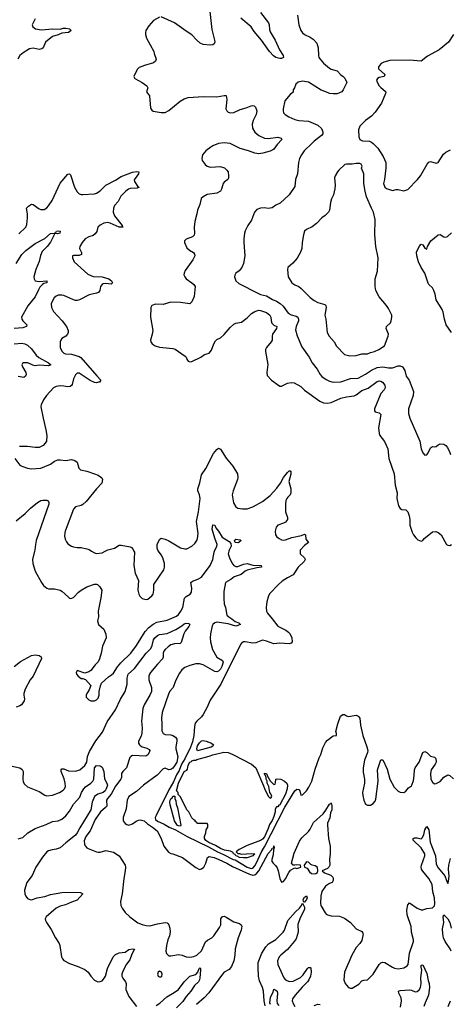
# Model space of a CAD drawing. Header units: inches. Extents: x 2001573 to 2220545, y 644482 to 846830.
# Tile 242 of 256: x 2120847 to 2125356, y 685254 to 695564. Entities that reach past the tile are written whole.
import ezdxf

# ---------------------------------------------------------------- set-up
doc = ezdxf.new("R2010")
doc.units = ezdxf.units.IN
doc.header["$MEASUREMENT"] = 0
doc.layers.add('C1628', color=7, linetype='Continuous')
doc.layers.add('C1629', color=7, linetype='Continuous')

msp = doc.modelspace()

# ---------------------------------------------------------------- linework, layer by layer
at = {"layer": 'C1628', "color": 5}
for points, elevation in [([(2121004, 690000), (2120982, 689910), (2120985, 689870), (2121010, 689790), (2121076, 689670), (2121098, 689638), (2121130, 689613), (2121150, 689605), (2121210, 689604), (2121270, 689590), (2121290, 689579), (2121357, 689517), (2121370, 689507), (2121384, 689504), (2121410, 689514), (2121463, 689570), (2121490, 689590), (2121550, 689624), (2121630, 689653), (2121650, 689655), (2121662, 689650), (2121685, 689625), (2121706, 689590), (2121698, 689510), (2121669, 689371), (2121673, 689310), (2121662, 689270), (2121673, 689230), (2121730, 689182), (2121750, 689130), (2121751, 689090), (2121716, 689004), (2121702, 688930), (2121684, 688870), (2121670, 688839), (2121636, 688810), (2121627, 688793), (2121591, 688749), (2121570, 688735), (2121530, 688722), (2121450, 688748), (2121438, 688730), (2121441, 688710), (2121458, 688690), (2121490, 688667), (2121510, 688666), (2121535, 688655), (2121591, 688591), (2121574, 688546), (2121551, 688510), (2121545, 688490), (2121545, 688470), (2121570, 688442), (2121592, 688432), (2121630, 688431), (2121650, 688441), (2121670, 688461), (2121681, 688490), (2121679, 688530), (2121693, 688590), (2121705, 688615), (2121776, 688684), (2121810, 688703), (2121830, 688721), (2121871, 688789), (2121905, 688830), (2122010, 688932), (2122071, 689010), (2122162, 689158), (2122200, 689200), (2122244, 689236), (2122284, 689256), (2122390, 689277), (2122490, 689318), (2122510, 689335), (2122535, 689370), (2122555, 689410), (2122572, 689508), (2122590, 689525), (2122632, 689548), (2122646, 689570), (2122651, 689610), (2122640, 689670), (2122656, 689684), (2122714, 689706), (2122752, 689728), (2122842, 689850), (2122870, 689910), (2122883, 689990), (2122888, 690000)], 260), ([(2121599, 690000), (2121630, 689980), (2121650, 689976), (2121710, 689982), (2121744, 690000)], 280), ([(2123038, 690000), (2123031, 689970), (2123043, 689930), (2123070, 689875), (2123090, 689848), (2123110, 689839), (2123130, 689838), (2123190, 689862), (2123229, 689869), (2123290, 689852), (2123375, 689850), (2123381, 689830), (2123330, 689823), (2123230, 689799), (2123210, 689790), (2123165, 689755), (2123093, 689730), (2123058, 689702), (2123004, 689670), (2122985, 689575), (2122984, 689504), (2122989, 689449), (2123004, 689410), (2123016, 689330), (2123038, 689310), (2123070, 689291), (2123102, 689262), (2123141, 689250), (2123160, 689230), (2123110, 689212), (2123030, 689238), (2122910, 689256), (2122890, 689250), (2122870, 689230), (2122864, 689216), (2122846, 689134), (2122841, 689090), (2122846, 689050), (2122867, 688970), (2122910, 688890), (2122970, 688855), (2122977, 688837), (2122965, 688790), (2122950, 688764), (2122930, 688743), (2122910, 688735), (2122890, 688740), (2122770, 688807), (2122730, 688818), (2122690, 688819), (2122630, 688803), (2122578, 688782), (2122545, 688755), (2122519, 688721), (2122479, 688641), (2122453, 688570), (2122422, 688538), (2122408, 688512), (2122339, 688310), (2122332, 688250), (2122337, 688190), (2122336, 688116), (2122349, 688090), (2122370, 688078), (2122430, 688075), (2122450, 688069), (2122480, 688050), (2122491, 688030), (2122493, 688010), (2122481, 687950), (2122483, 687930), (2122503, 687850), (2122491, 687790), (2122470, 687750), (2122450, 687726), (2122430, 687711), (2122410, 687710), (2122370, 687725), (2122350, 687721), (2122287, 687653), (2122145, 687550), (2122070, 687482), (2121990, 687429), (2121971, 687390), (2121961, 687299), (2121931, 687210), (2121930, 687174), (2121950, 687147), (2121970, 687135), (2121990, 687131), (2122030, 687142), (2122068, 687172), (2122090, 687182), (2122110, 687185), (2122150, 687175), (2122184, 687144), (2122239, 687110), (2122287, 687070), (2122330, 686990), (2122355, 686910), (2122406, 686846), (2122430, 686834), (2122450, 686831), (2122552, 686792), (2122690, 686685), (2122730, 686665), (2122750, 686671), (2122776, 686690), (2122797, 686730), (2122813, 686790), (2122830, 686800), (2122885, 686790), (2122934, 686770), (2123018, 686730), (2123076, 686696), (2123255, 686615), (2123290, 686606), (2123310, 686611), (2123332, 686628), (2123350, 686650), (2123450, 686833), (2123486, 686874), (2123490, 686888), (2123507, 686893), (2123510, 686913), (2123512, 686890), (2123504, 686876), (2123500, 686820), (2123487, 686770), (2123489, 686750), (2123502, 686730), (2123527, 686707), (2123542, 686682), (2123555, 686650), (2123570, 686571), (2123590, 686531), (2123610, 686539), (2123630, 686567), (2123665, 686635), (2123683, 686657), (2123720, 686680), (2123730, 686683), (2123750, 686676), (2123792, 686690), (2123789, 686710), (2123750, 686715), (2123730, 686709), (2123712, 686712), (2123694, 686730), (2123722, 686838), (2123777, 686963), (2123802, 686998), (2123870, 687063), (2123890, 687089), (2123923, 687157), (2124026, 687250), (2124054, 687286), (2124090, 687351), (2124105, 687355), (2124110, 687362), (2124115, 687335), (2124115, 687290), (2124102, 687258), (2124094, 687206), (2124072, 687150), (2124069, 687130), (2124082, 686990), (2124097, 686910), (2124098, 686830), (2124090, 686770), (2124095, 686710), (2124084, 686690), (2124070, 686677), (2124015, 686650), (2124039, 686630), (2124105, 686605), (2124125, 686585), (2124130, 686570), (2124131, 686550), (2124119, 686530), (2124090, 686518), (2124050, 686490), (2124010, 686436), (2124000, 686390), (2123998, 686310), (2124000, 686290), (2124010, 686271), (2124045, 686210), (2124058, 686198), (2124070, 686190), (2124110, 686180), (2124195, 686175), (2124250, 686155), (2124311, 686110), (2124370, 686045), (2124430, 686016), (2124440, 686000), (2124443, 685990), (2124430, 685922), (2124408, 685890), (2124370, 685849), (2124325, 685770), (2124248, 685590), (2124241, 685510), (2124257, 685470), (2124291, 685430), (2124310, 685422), (2124330, 685423), (2124397, 685463), (2124430, 685499), (2124450, 685507), (2124490, 685511), (2124550, 685571), (2124610, 685670), (2124630, 685689), (2124650, 685696), (2124670, 685692), (2124750, 685642), (2124772, 685632), (2124810, 685626), (2124833, 685627), (2124870, 685637), (2124905, 685655), (2124915, 685670), (2124929, 685790), (2124970, 685910), (2124970, 685930), (2124950, 686010), (2124948, 686070), (2124903, 686190), (2124901, 686239), (2124910, 686294), (2124930, 686315), (2125010, 686262), (2125050, 686242), (2125070, 686244), (2125110, 686256), (2125170, 686263), (2125190, 686286), (2125194, 686306), (2125192, 686370), (2125173, 686430), (2125165, 686510), (2125133, 686570), (2125068, 686648), (2125055, 686670), (2125051, 686690), (2125054, 686710), (2125090, 686809), (2125088, 686830), (2125051, 686891), (2124968, 686972), (2124967, 686990), (2124983, 686997), (2125010, 686997), (2125050, 686987), (2125063, 686997), (2125079, 687030), (2125090, 687080), (2125110, 687115), (2125130, 687080), (2125145, 686950), (2125201, 686810), (2125210, 686722), (2125230, 686684), (2125300, 686600), (2125315, 686550), (2125330, 686518), (2125338, 686542), (2125345, 686595), (2125338, 686670), (2125341, 686710), (2125358, 686782)], 260), ([(2122044, 690000), (2122049, 689990), (2122042, 689850), (2122058, 689770), (2122093, 689690), (2122085, 689590), (2122096, 689550), (2122106, 689526), (2122130, 689503), (2122170, 689491), (2122190, 689496), (2122232, 689530), (2122245, 689550), (2122252, 689590), (2122253, 689650), (2122356, 689804), (2122365, 689830), (2122362, 689870), (2122346, 689930), (2122330, 689961), (2122301, 690000)], 280), ([(2123784, 690000), (2123783, 689970), (2123830, 689930), (2123836, 689916), (2123837, 689910), (2123826, 689890), (2123765, 689830), (2123710, 689750), (2123650, 689719), (2123597, 689683), (2123554, 689646), (2123466, 689554), (2123452, 689530), (2123435, 689470), (2123429, 689410), (2123433, 689370), (2123441, 689350), (2123492, 689292), (2123550, 689212), (2123633, 689170), (2123662, 689150), (2123675, 689135), (2123698, 689090), (2123699, 689050), (2123690, 689037), (2123670, 689030), (2123570, 689034), (2123510, 689029), (2123430, 689058), (2123390, 689066), (2123320, 689040), (2123290, 689034), (2123210, 689049), (2123190, 689048), (2123170, 689037), (2123158, 689022), (2122953, 688607), (2122842, 688438), (2122810, 688365), (2122770, 688289), (2122750, 688264), (2122701, 688219), (2122684, 688196), (2122676, 688164), (2122671, 688069), (2122656, 688004), (2122635, 687945), (2122577, 687823), (2122542, 687770), (2122517, 687703), (2122490, 687657), (2122458, 687582), (2122410, 687500), (2122275, 687230), (2122267, 687210), (2122269, 687190), (2122290, 687172), (2122361, 687141), (2122411, 687110), (2122480, 687080), (2122602, 687010), (2122823, 686903), (2122918, 686850), (2122983, 686823), (2123084, 686770), (2123105, 686765), (2123230, 686690), (2123270, 686675), (2123290, 686679), (2123310, 686704), (2123330, 686742), (2123376, 686844), (2123410, 686902), (2123623, 687317), (2123727, 687490), (2123750, 687506), (2123770, 687502), (2123780, 687490), (2123790, 687444), (2123810, 687446), (2123850, 687488), (2123874, 687526), (2123906, 687590), (2123943, 687717), (2123984, 687836), (2124000, 687870), (2124020, 687940), (2124050, 687994), (2124070, 688019), (2124130, 688065), (2124166, 688070), (2124166, 688090), (2124158, 688110), (2124178, 688190), (2124208, 688270), (2124230, 688288), (2124250, 688287), (2124270, 688273), (2124290, 688268), (2124370, 688280), (2124392, 688272), (2124409, 688249), (2124417, 688177), (2124439, 688070), (2124482, 687950), (2124492, 687910), (2124490, 687890), (2124459, 687810), (2124444, 687730), (2124445, 687685), (2124457, 687610), (2124457, 687570), (2124437, 687470), (2124439, 687439), (2124451, 687390), (2124470, 687351), (2124490, 687339), (2124520, 687340), (2124550, 687355), (2124570, 687381), (2124578, 687402), (2124600, 687590), (2124595, 687710), (2124630, 687814), (2124650, 687814), (2124695, 687715), (2124724, 687610), (2124770, 687527), (2124810, 687487), (2124830, 687475), (2124870, 687471), (2124890, 687486), (2124919, 687521), (2124950, 687541), (2124955, 687550), (2124970, 687598), (2124979, 687650), (2124980, 687710), (2124990, 687730), (2125032, 687788), (2125070, 687890), (2125090, 687902), (2125110, 687890), (2125150, 687853), (2125190, 687842), (2125206, 687826), (2125207, 687790), (2125198, 687770), (2125156, 687710), (2125148, 687670), (2125153, 687610), (2125170, 687579), (2125190, 687563), (2125210, 687567), (2125250, 687587), (2125290, 687631), (2125330, 687655), (2125350, 687651), (2125390, 687616)], 280), ([(2120770, 687747), (2120850, 687730), (2120874, 687714), (2120882, 687690), (2120880, 687610), (2120884, 687584), (2120899, 687559), (2120930, 687531), (2121050, 687482), (2121110, 687443), (2121130, 687437), (2121190, 687445), (2121265, 687470), (2121304, 687496), (2121316, 687510), (2121327, 687533), (2121325, 687570), (2121314, 687614), (2121280, 687690), (2121281, 687710), (2121290, 687719), (2121310, 687719), (2121360, 687700), (2121430, 687694), (2121476, 687710), (2121530, 687754), (2121549, 687790), (2121558, 687850), (2121579, 687901), (2121646, 688014), (2121715, 688105), (2121763, 688210), (2121850, 688336), (2121902, 688450), (2121950, 688530), (2121974, 688606), (2121974, 688670), (2121984, 688710), (2122049, 688770), (2122173, 688930), (2122219, 688981), (2122233, 689010), (2122249, 689070), (2122263, 689090), (2122290, 689116), (2122310, 689127), (2122390, 689137), (2122483, 689177), (2122544, 689216), (2122570, 689238), (2122590, 689244), (2122620, 689240), (2122628, 689230), (2122620, 689210), (2122579, 689161), (2122566, 689134), (2122539, 689041), (2122529, 689031), (2122470, 689029), (2122430, 689017), (2122402, 688998), (2122371, 688970), (2122355, 688950), (2122348, 688932), (2122348, 688890), (2122342, 688870), (2122290, 688816), (2122216, 688730), (2122205, 688710), (2122200, 688690), (2122200, 688650), (2122227, 688570), (2122226, 688530), (2122210, 688490), (2122152, 688388), (2122137, 688350), (2122121, 688219), (2122130, 688150), (2122126, 688094), (2122119, 688061), (2122093, 688010), (2122092, 687990), (2122101, 687970), (2122110, 687963), (2122130, 687951), (2122177, 687937), (2122202, 687922), (2122210, 687910), (2122204, 687890), (2122190, 687866), (2122169, 687851), (2122030, 687859), (2122010, 687850), (2122002, 687838), (2121966, 687730), (2121927, 687690), (2121915, 687670), (2121914, 687630), (2121908, 687610), (2121850, 687539), (2121805, 687455), (2121765, 687410), (2121757, 687390), (2121759, 687330), (2121747, 687313), (2121695, 687270), (2121638, 687190), (2121584, 687070), (2121540, 687010), (2121524, 686964), (2121526, 686930), (2121533, 686913), (2121550, 686893), (2121564, 686884), (2121650, 686850), (2121670, 686846), (2121690, 686848), (2121750, 686865), (2121830, 686848), (2121890, 686810), (2121950, 686710), (2121955, 686690), (2121953, 686650), (2121937, 686570), (2121919, 686410), (2121902, 686330), (2121906, 686290), (2121919, 686259), (2121950, 686214), (2121999, 686170), (2122086, 686106), (2122130, 686088), (2122170, 686078), (2122210, 686076), (2122290, 686097), (2122370, 686110), (2122390, 686107), (2122399, 686099), (2122410, 686085), (2122421, 686050), (2122422, 686010), (2122416, 685970), (2122400, 685930), (2122386, 685870), (2122379, 685810), (2122385, 685785), (2122410, 685762), (2122430, 685762), (2122510, 685775), (2122550, 685768), (2122590, 685750), (2122628, 685748), (2122670, 685755), (2122701, 685770), (2122750, 685813), (2122792, 685908), (2122814, 685926), (2122858, 685950), (2122880, 685970), (2122941, 686059), (2122953, 686087), (2122954, 686150), (2122970, 686172), (2122990, 686175), (2123010, 686167), (2123090, 686119), (2123150, 686100), (2123167, 686087), (2123173, 686073), (2123167, 686030), (2123136, 685950), (2123105, 685835), (2123100, 685770), (2123090, 685710), (2123065, 685650), (2123041, 685619), (2122990, 685590), (2122970, 685571), (2122827, 685373), (2122778, 685322), (2122700, 685250)], 240), ([(2120789, 688790), (2120855, 688845), (2120970, 688905), (2121010, 688912), (2121050, 688908), (2121072, 688892), (2121074, 688874), (2120988, 688690), (2120956, 688650), (2120906, 688554), (2120892, 688510), (2120890, 688490), (2120897, 688450), (2120894, 688430), (2120867, 688390), (2120850, 688380), (2120810, 688367)], 240), ([(2120830, 686986), (2120879, 687001), (2120931, 687049), (2121010, 687095), (2121125, 687135), (2121190, 687168), (2121250, 687176), (2121290, 687194), (2121330, 687229), (2121370, 687276), (2121410, 687350), (2121476, 687424), (2121494, 687470), (2121519, 687510), (2121538, 687530), (2121591, 687569), (2121613, 687590), (2121623, 687610), (2121630, 687731), (2121650, 687754), (2121690, 687751), (2121710, 687737), (2121730, 687691), (2121735, 687615), (2121760, 687570), (2121765, 687550), (2121753, 687510), (2121743, 687490), (2121720, 687470), (2121666, 687454), (2121632, 687430), (2121606, 687370), (2121592, 687290), (2121477, 687103), (2121450, 687050), (2121430, 687024), (2121330, 686945), (2121270, 686891), (2121230, 686877), (2121187, 686873), (2121150, 686861), (2121133, 686850), (2121085, 686795), (2121017, 686690), (2120977, 686603), (2120921, 686530), (2120897, 686450), (2120900, 686410), (2120910, 686386), (2120930, 686361), (2120954, 686350), (2120970, 686349), (2121031, 686369), (2121110, 686383), (2121170, 686403), (2121290, 686425), (2121410, 686429), (2121485, 686425), (2121507, 686410), (2121450, 686345), (2121390, 686324), (2121326, 686294), (2121270, 686281), (2121230, 686261), (2121125, 686170), (2121115, 686150), (2121118, 686130), (2121129, 686110), (2121178, 686038), (2121221, 685950), (2121259, 685890), (2121268, 685868), (2121285, 685750), (2121294, 685730), (2121310, 685714), (2121370, 685680), (2121450, 685652), (2121530, 685617), (2121564, 685590), (2121591, 685550), (2121630, 685507), (2121667, 685490), (2121690, 685491), (2121710, 685501), (2121736, 685530), (2121745, 685550), (2121768, 685630), (2121826, 685750), (2121837, 685763), (2121850, 685775), (2121888, 685792), (2121950, 685800), (2121990, 685828), (2122030, 685835), (2122050, 685831), (2122021, 685779), (2121999, 685721), (2121966, 685674), (2121930, 685608), (2121916, 685570), (2121917, 685550), (2121927, 685527), (2121956, 685490), (2121962, 685470), (2121960, 685410), (2121990, 685335), (2122072, 685230)], 220), ([(2123416, 685236), (2123407, 685290), (2123400, 685390), (2123390, 685428), (2123359, 685499), (2123347, 685547), (2123343, 685643), (2123346, 685690), (2123384, 685790), (2123425, 685855), (2123454, 685886), (2123530, 685934), (2123607, 686010), (2123620, 686030), (2123656, 686130), (2123737, 686223), (2123778, 686262), (2123799, 686290), (2123810, 686314), (2123830, 686271), (2123829, 686250), (2123780, 686150), (2123761, 686090), (2123762, 686010), (2123742, 685938), (2123722, 685910), (2123651, 685829), (2123581, 685770), (2123565, 685750), (2123548, 685710), (2123551, 685670), (2123613, 685530), (2123630, 685509), (2123670, 685493), (2123710, 685496), (2123786, 685534), (2123816, 685564), (2123861, 685630), (2123870, 685638), (2123890, 685638), (2123895, 685635), (2123898, 685590), (2123891, 685550), (2123876, 685510), (2123862, 685490), (2123806, 685434), (2123733, 685350), (2123705, 685310), (2123701, 685290), (2123710, 685262), (2123730, 685230)], 240), ([(2125365, 685810), (2125354, 685834), (2125302, 685910), (2125286, 685950), (2125278, 685990), (2125276, 686044), (2125288, 686110), (2125281, 686170), (2125290, 686190), (2125330, 686150), (2125352, 686110), (2125364, 686050)], 240), ([(2124836, 685224), (2124847, 685290), (2124843, 685323), (2124817, 685370), (2124813, 685390), (2124830, 685399), (2124930, 685405), (2124950, 685403), (2124990, 685384), (2125010, 685387), (2125030, 685404), (2125043, 685430), (2125051, 685470), (2125049, 685530), (2125058, 685610), (2125050, 685642), (2125050, 685662), (2125070, 685667), (2125110, 685578), (2125124, 685504), (2125135, 685470), (2125139, 685430), (2125128, 685350), (2125092, 685270), (2125079, 685230)], 240), ([(2122278, 685242), (2122316, 685264), (2122387, 685333), (2122464, 685376), (2122510, 685410), (2122570, 685490), (2122630, 685550), (2122693, 685567), (2122714, 685590), (2122727, 685630), (2122734, 685634), (2122739, 685630), (2122739, 685610), (2122733, 685530), (2122730, 685510), (2122720, 685490), (2122676, 685450), (2122640, 685390), (2122590, 685334), (2122556, 685284), (2122490, 685218)], 220), ([(2123473, 685250), (2123468, 685270), (2123472, 685330), (2123500, 685380), (2123510, 685411), (2123530, 685403), (2123543, 685390), (2123546, 685366), (2123539, 685290), (2123543, 685263), (2123560, 685240)], 220), ([(2123930, 685241), (2123970, 685254), (2123993, 685253)], 240), ([(2125334, 685230), (2125357, 685290)], 240)]:
    msp.add_lwpolyline(points, dxfattribs=dict(at, elevation=elevation))
for points, elevation in [([(2122710, 687909), (2122701, 687930), (2122710, 687961), (2122730, 687992), (2122750, 688012), (2122770, 688015), (2122799, 688010), (2122855, 687990), (2122878, 687970), (2122870, 687956), (2122853, 687947)], 280), ([(2123470, 687414), (2123482, 687418), (2123486, 687430), (2123476, 687456), (2123466, 687470), (2123456, 687536), (2123438, 687570), (2123438, 687590), (2123428, 687610), (2123428, 687630), (2123418, 687658), (2123410, 687666), (2123410, 687674), (2123431, 687670), (2123442, 687642), (2123470, 687594), (2123510, 687554), (2123522, 687558), (2123527, 687573), (2123528, 687610), (2123544, 687616), (2123583, 687610), (2123621, 687590), (2123646, 687570), (2123652, 687550), (2123648, 687510), (2123630, 687453), (2123570, 687343), (2123561, 687339), (2123550, 687322), (2123538, 687322), (2123522, 687298), (2123521, 687270), (2123510, 687222), (2123490, 687179), (2123463, 687137), (2123450, 687095), (2123410, 687009), (2123390, 686984), (2123370, 686970), (2123230, 686915), (2123144, 686876), (2123114, 686850), (2123130, 686834), (2123150, 686834), (2123170, 686825), (2123274, 686834), (2123310, 686831), (2123298, 686822), (2123290, 686807), (2123230, 686789), (2123190, 686786), (2123148, 686790), (2123126, 686806), (2123109, 686810), (2123102, 686822), (2123086, 686830), (2123082, 686842), (2123056, 686856), (2122991, 686869), (2122950, 686886), (2122898, 686918), (2122828, 686948), (2122796, 686970), (2122781, 686990), (2122782, 687010), (2122798, 687050), (2122800, 687080), (2122818, 687110), (2122818, 687138), (2122810, 687146), (2122707, 687147), (2122702, 687162), (2122690, 687166), (2122682, 687182), (2122670, 687186), (2122650, 687206), (2122618, 687270), (2122598, 687290), (2122530, 687426), (2122506, 687450), (2122506, 687470), (2122489, 687489), (2122510, 687570), (2122568, 687690), (2122596, 687704), (2122604, 687716), (2122610, 687758), (2122630, 687788), (2122645, 687795), (2122650, 687805), (2122670, 687812), (2122690, 687812), (2122701, 687819), (2122830, 687851), (2122870, 687866), (2122986, 687894), (2123030, 687890), (2123080, 687870), (2123273, 687770), (2123319, 687730), (2123402, 687542), (2123410, 687514), (2123450, 687434)], 280), ([(2122530, 687118), (2122510, 687121), (2122497, 687130), (2122470, 687175), (2122422, 687342), (2122420, 687370), (2122424, 687390), (2122430, 687406), (2122445, 687415), (2122452, 687432), (2122472, 687432), (2122472, 687410), (2122484, 687384), (2122485, 687350), (2122498, 687310), (2122536, 687130)], 280), ([(2123850, 686744), (2123825, 686710), (2123831, 686690), (2123859, 686679), (2123882, 686642), (2123903, 686623), (2123930, 686619), (2123950, 686624), (2123965, 686635), (2123969, 686650), (2123965, 686685), (2123943, 686703), (2123911, 686710), (2123897, 686717), (2123870, 686743)], 260), ([(2123824, 686324), (2123818, 686330), (2123817, 686350), (2123830, 686376), (2123850, 686390), (2123857, 686370), (2123852, 686352), (2123830, 686325)], 240), ([(2122310, 685599), (2122298, 685590), (2122291, 685570), (2122298, 685550), (2122310, 685541), (2122330, 685541), (2122337, 685550), (2122339, 685570), (2122333, 685590)], 240)]:
    msp.add_lwpolyline(points, close=True, dxfattribs=dict(at, elevation=elevation))
at = {"layer": 'C1629', "color": 5}
for points, elevation in [([(2121008, 695572), (2120979, 695510), (2120984, 695490), (2121011, 695470), (2121077, 695457), (2121190, 695468), (2121270, 695464), (2121304, 695476), (2121330, 695477), (2121368, 695470), (2121386, 695450), (2121358, 695430), (2121290, 695424), (2121250, 695406), (2121190, 695390), (2121119, 695330), (2121093, 695270), (2121080, 695260), (2121050, 695252), (2120990, 695265), (2120950, 695259), (2120882, 695218), (2120850, 695190), (2120828, 695150)], 280), ([(2122310, 695592), (2122250, 695555), (2122199, 695501), (2122168, 695450), (2122163, 695430), (2122164, 695410), (2122176, 695370), (2122253, 695230), (2122254, 695210), (2122275, 695150), (2122271, 695130), (2122247, 695113), (2122154, 695086), (2122098, 695062), (2122077, 695043), (2122042, 694970), (2122052, 694950), (2122130, 694906), (2122180, 694870), (2122188, 694850), (2122176, 694810), (2122206, 694766), (2122218, 694638), (2122230, 694616), (2122246, 694606), (2122330, 694592), (2122370, 694592), (2122410, 694612), (2122528, 694712), (2122570, 694735), (2122610, 694749), (2122770, 694759), (2122910, 694757), (2122990, 694772), (2123010, 694770), (2123018, 694730), (2123007, 694630), (2123015, 694610), (2123030, 694597), (2123050, 694590), (2123090, 694594), (2123156, 694624), (2123218, 694642), (2123270, 694664), (2123290, 694667), (2123302, 694662), (2123318, 694650), (2123332, 694610), (2123324, 694570), (2123291, 694509), (2123280, 694470), (2123284, 694430), (2123308, 694388), (2123350, 694353), (2123410, 694323), (2123450, 694320), (2123550, 694334), (2123585, 694325), (2123594, 694310), (2123543, 694257), (2123510, 694210), (2123499, 694201), (2123470, 694187), (2123395, 694165), (2123350, 694161), (2123310, 694165), (2123244, 694190), (2123155, 694215), (2123050, 694269), (2122990, 694274), (2122930, 694267), (2122870, 694243), (2122849, 694231), (2122798, 694190), (2122763, 694150), (2122754, 694110), (2122758, 694090), (2122790, 694048), (2122810, 694032), (2122830, 694024), (2122850, 694021), (2122946, 694026), (2122993, 694013), (2123018, 693990), (2123029, 693970), (2123035, 693930), (2123034, 693906), (2123028, 693890), (2122990, 693864), (2122978, 693850), (2122961, 693790), (2122950, 693767), (2122911, 693749), (2122810, 693735), (2122768, 693710), (2122749, 693691), (2122735, 693630), (2122709, 693570), (2122703, 693530), (2122680, 693450), (2122673, 693390), (2122676, 693330), (2122673, 693307), (2122658, 693290), (2122590, 693265), (2122573, 693250), (2122573, 693230), (2122596, 693176), (2122626, 693150), (2122666, 693126), (2122679, 693110), (2122682, 693090), (2122660, 693050), (2122581, 692939), (2122569, 692911), (2122567, 692893), (2122575, 692870), (2122590, 692852), (2122650, 692810), (2122672, 692790), (2122685, 692770), (2122673, 692667), (2122650, 692610), (2122630, 692589), (2122530, 692604), (2122430, 692607), (2122350, 692583), (2122270, 692587), (2122230, 692573), (2122221, 692550), (2122216, 692450), (2122242, 692310), (2122236, 692270), (2122218, 692210), (2122222, 692190), (2122234, 692170), (2122266, 692150), (2122310, 692136), (2122450, 692121), (2122474, 692114), (2122581, 692041), (2122591, 692031), (2122597, 692010), (2122611, 691990), (2122630, 691982), (2122650, 691984), (2122745, 692030), (2122783, 692057), (2122830, 692071), (2122857, 692103), (2122879, 692170), (2122897, 692203), (2122910, 692214), (2122950, 692234), (2122990, 692267), (2123050, 692340), (2123090, 692376), (2123110, 692387), (2123170, 692396), (2123230, 692444), (2123273, 692487), (2123310, 692509), (2123350, 692521), (2123370, 692519), (2123430, 692498), (2123468, 692470), (2123476, 692450), (2123480, 692410), (2123487, 692387), (2123510, 692364), (2123540, 692350), (2123535, 692330), (2123496, 692270), (2123490, 692250), (2123492, 692210), (2123482, 692190), (2123430, 692130), (2123421, 692110), (2123420, 692090), (2123445, 691955), (2123434, 691870), (2123439, 691839), (2123483, 691790), (2123570, 691726), (2123590, 691727), (2123650, 691759), (2123690, 691766), (2123722, 691762), (2123790, 691723), (2123830, 691686), (2123989, 691569), (2124030, 691552), (2124070, 691549), (2124110, 691557), (2124210, 691600), (2124270, 691616), (2124350, 691627), (2124370, 691637), (2124430, 691680), (2124495, 691705), (2124590, 691777), (2124610, 691782), (2124630, 691780), (2124645, 691770), (2124670, 691736), (2124674, 691710), (2124664, 691690), (2124630, 691650), (2124562, 691490), (2124562, 691470), (2124570, 691459), (2124610, 691448), (2124630, 691430), (2124604, 691290), (2124610, 691230), (2124619, 691210), (2124666, 691146), (2124702, 691070), (2124713, 690970), (2124767, 690810), (2124779, 690690), (2124799, 690610), (2124798, 690550), (2124815, 690475), (2124830, 690446), (2124850, 690436), (2124890, 690431), (2124910, 690411), (2124927, 690370), (2124933, 690330), (2124934, 690270), (2124957, 690197), (2124971, 690170), (2124997, 690137), (2125018, 690118), (2125050, 690105), (2125070, 690111), (2125084, 690130), (2125130, 690171), (2125170, 690201), (2125206, 690206), (2125230, 690196), (2125261, 690170), (2125316, 690070), (2125330, 690061), (2125350, 690059), (2125370, 690068)], 320), ([(2122838, 695650), (2122860, 695460), (2122888, 695350), (2122890, 695330), (2122883, 695310), (2122870, 695302), (2122841, 695299), (2122770, 695306), (2122738, 695318), (2122701, 695350), (2122650, 695407), (2122590, 695444), (2122470, 695530), (2122330, 695594)], 320), ([(2123756, 695610), (2123769, 695510), (2123792, 695452), (2123810, 695427), (2123830, 695411), (2123890, 695382), (2123920, 695360), (2123958, 695318), (2123972, 695270), (2123976, 695190), (2123981, 695170), (2123994, 695150), (2124030, 695110), (2124090, 695058), (2124110, 695045), (2124170, 695028), (2124210, 694988), (2124236, 694970), (2124253, 694953), (2124273, 694907), (2124236, 694830), (2124222, 694810), (2124170, 694788), (2124130, 694788), (2124090, 694793), (2124054, 694810), (2124005, 694825), (2123870, 694911), (2123810, 694920), (2123765, 694910), (2123738, 694890), (2123725, 694850), (2123712, 694830), (2123710, 694806), (2123694, 694790), (2123678, 694782), (2123625, 694715), (2123605, 694630), (2123605, 694610), (2123611, 694590), (2123627, 694570), (2123667, 694547), (2123730, 694520), (2123770, 694509), (2123870, 694500), (2123970, 694460), (2124006, 694426), (2124021, 694390), (2124020, 694370), (2124009, 694350), (2123930, 694293), (2123890, 694250), (2123845, 694210), (2123825, 694190), (2123799, 694150), (2123779, 694110), (2123766, 694070), (2123756, 693950), (2123736, 693890), (2123730, 693818), (2123670, 693729), (2123576, 693644), (2123530, 693622), (2123490, 693595), (2123450, 693587), (2123410, 693593), (2123370, 693591), (2123330, 693576), (2123307, 693550), (2123274, 693466), (2123235, 693410), (2123207, 693353), (2123202, 693330), (2123193, 693270), (2123193, 693230), (2123205, 693090), (2123190, 693010), (2123172, 692968), (2123144, 692936), (2123110, 692909), (2123100, 692890), (2123098, 692870), (2123111, 692831), (2123143, 692803), (2123340, 692700), (2123370, 692687), (2123430, 692672), (2123495, 692635), (2123538, 692618), (2123574, 692594), (2123606, 692566), (2123657, 692490), (2123690, 692474), (2123741, 692461), (2123760, 692450), (2123768, 692430), (2123766, 692410), (2123741, 692350), (2123737, 692317), (2123754, 692254), (2123800, 692140), (2123879, 692030), (2123911, 691971), (2123964, 691904), (2123993, 691850), (2124010, 691828), (2124055, 691795), (2124090, 691780), (2124130, 691770), (2124210, 691773), (2124310, 691806), (2124390, 691809), (2124470, 691853), (2124530, 691895), (2124590, 691922), (2124650, 691929), (2124710, 691920), (2124750, 691920), (2124810, 691939), (2124830, 691940), (2124855, 691930), (2124882, 691890), (2124895, 691830), (2124924, 691790), (2124972, 691672), (2124969, 691630), (2124917, 691490), (2124919, 691439), (2124933, 691390), (2125036, 691150), (2125050, 691070), (2125068, 691028), (2125090, 691005), (2125110, 691008), (2125126, 691030), (2125150, 691081), (2125170, 691094), (2125190, 691091), (2125210, 691095), (2125230, 691114), (2125250, 691122), (2125290, 691121), (2125310, 691106), (2125326, 691086), (2125352, 691032), (2125359, 691010)], 340), ([(2123370, 695640), (2123454, 695530), (2123461, 695510), (2123463, 695463), (2123470, 695436), (2123522, 695350), (2123568, 695250), (2123607, 695190), (2123608, 695170), (2123590, 695159), (2123570, 695158), (2123530, 695169), (2123506, 695186), (2123463, 695230), (2123379, 695350), (2123302, 695442), (2123270, 695490), (2123162, 695582)], 320), ([(2125389, 695410), (2125339, 695330), (2125240, 695250), (2125116, 695184), (2125050, 695129), (2124930, 695140), (2124724, 695136), (2124659, 695121), (2124634, 695106), (2124615, 695085), (2124605, 695070), (2124604, 695050), (2124670, 694990), (2124663, 694970), (2124610, 694960), (2124593, 694950), (2124584, 694930), (2124589, 694909), (2124613, 694873), (2124630, 694853), (2124676, 694816), (2124681, 694810), (2124678, 694790), (2124636, 694690), (2124570, 694596), (2124530, 694555), (2124468, 694510), (2124408, 694450), (2124395, 694410), (2124399, 694339), (2124410, 694311), (2124437, 694297), (2124510, 694291), (2124530, 694283), (2124550, 694268), (2124599, 694219), (2124655, 694130), (2124680, 694070), (2124683, 694050), (2124683, 694010), (2124668, 693892), (2124656, 693850), (2124671, 693810), (2124690, 693795), (2124750, 693775), (2124790, 693787), (2124810, 693787), (2124870, 693771), (2124910, 693786), (2125013, 693890), (2125045, 693930), (2125113, 694050), (2125130, 694071), (2125150, 694079), (2125210, 694061), (2125230, 694070), (2125284, 694156), (2125310, 694177), (2125359, 694201)], 360), ([(2120839, 693321), (2120910, 693390), (2120921, 693419), (2120929, 693489), (2120929, 693530), (2120918, 693590), (2120938, 693610), (2120970, 693631), (2120990, 693628), (2121050, 693583), (2121070, 693576), (2121102, 693578), (2121130, 693594), (2121150, 693616), (2121186, 693670), (2121270, 693854), (2121350, 693947), (2121370, 693951), (2121378, 693938), (2121420, 693810), (2121450, 693763), (2121470, 693741), (2121490, 693733), (2121510, 693733), (2121630, 693742), (2121650, 693747), (2121690, 693773), (2121750, 693832), (2121850, 693883), (2121910, 693921), (2122030, 693966), (2122073, 693973), (2122096, 693970), (2122092, 693950), (2122047, 693887), (2122048, 693870), (2122082, 693822), (2122096, 693810), (2122094, 693806), (2122079, 693801), (2122005, 693795), (2121988, 693790), (2121960, 693770), (2121905, 693715), (2121878, 693662), (2121841, 693619), (2121829, 693591), (2121827, 693550), (2121840, 693510), (2121921, 693410), (2121922, 693402), (2121931, 693390), (2121890, 693390), (2121795, 693435), (2121770, 693441), (2121730, 693434), (2121690, 693412), (2121667, 693390), (2121654, 693346), (2121639, 693321), (2121615, 693305), (2121570, 693290), (2121534, 693270), (2121500, 693230), (2121477, 693190), (2121475, 693170), (2121493, 693127), (2121495, 693105), (2121470, 693094), (2121410, 693095), (2121399, 693090), (2121399, 693070), (2121419, 693030), (2121560, 692900), (2121615, 692875), (2121710, 692871), (2121780, 692850), (2121810, 692830), (2121818, 692810), (2121816, 692804), (2121806, 692794), (2121750, 692801), (2121723, 692797), (2121710, 692790), (2121695, 692770), (2121686, 692730), (2121671, 692709), (2121650, 692700), (2121576, 692684), (2121474, 692630), (2121450, 692623), (2121430, 692623), (2121410, 692630), (2121310, 692675), (2121290, 692680), (2121250, 692678), (2121230, 692670), (2121208, 692650), (2121193, 692627), (2121178, 692590), (2121180, 692550), (2121200, 692510), (2121293, 692410), (2121338, 692350), (2121355, 692310), (2121355, 692290), (2121347, 692270), (2121329, 692251), (2121290, 692225), (2121279, 692210), (2121272, 692190), (2121272, 692130), (2121290, 692093), (2121310, 692074), (2121327, 692067), (2121390, 692061), (2121470, 692038), (2121488, 692028), (2121654, 691834), (2121697, 691790), (2121682, 691770), (2121673, 691767), (2121650, 691762), (2121630, 691764), (2121586, 691786), (2121470, 691864), (2121450, 691864), (2121430, 691845), (2121410, 691803), (2121395, 691745), (2121388, 691732), (2121376, 691724), (2121350, 691719), (2121310, 691727), (2121270, 691729), (2121230, 691722), (2121200, 691710), (2121128, 691630), (2121097, 691583), (2121073, 691530), (2121070, 691510), (2121092, 691390), (2121121, 691270), (2121130, 691210), (2121128, 691152), (2121115, 691130), (2121093, 691107), (2121050, 691086), (2121010, 691083), (2120930, 691094), (2120844, 691096)], 280), ([(2120809, 693010), (2120870, 693106), (2120910, 693146), (2121010, 693220), (2121110, 693273), (2121170, 693327), (2121210, 693330), (2121224, 693336), (2121234, 693350), (2121250, 693355), (2121270, 693350), (2121267, 693330), (2121243, 693323), (2121210, 693326), (2121208, 693310), (2121170, 693234), (2121135, 693190), (2121083, 693137), (2121065, 693095), (2121050, 693033), (2121016, 692950), (2120997, 692870), (2120998, 692850), (2121010, 692831), (2121030, 692826), (2121050, 692824), (2121130, 692830), (2121133, 692810), (2121099, 692801), (2121087, 692793), (2121058, 692762), (2121043, 692737), (2121010, 692661), (2120933, 692567), (2120867, 692450), (2120868, 692430), (2120880, 692410), (2120922, 692370), (2120919, 692350), (2120881, 692339), (2120790, 692332)], 260), ([(2125369, 692290), (2125314, 692370), (2125295, 692430), (2125281, 692501), (2125270, 692529), (2125209, 692630), (2125198, 692690), (2125184, 692730), (2125170, 692758), (2125133, 692793), (2125125, 692805), (2125088, 692910), (2125051, 692970), (2125025, 693030), (2125005, 693090), (2125004, 693130), (2125030, 693191), (2125050, 693212), (2125070, 693205), (2125090, 693172), (2125110, 693162), (2125119, 693190), (2125153, 693250), (2125230, 693311), (2125250, 693316), (2125290, 693291), (2125310, 693287), (2125327, 693293), (2125370, 693331)], 340), ([(2120790, 692169), (2120870, 692177), (2120902, 692170), (2120930, 692157), (2120970, 692117), (2121019, 692050), (2121048, 692028), (2121150, 691970), (2121173, 691950), (2121150, 691940), (2121050, 691945), (2121010, 691941), (2120986, 691946), (2120931, 691971), (2120888, 691972), (2120877, 691963), (2120869, 691950), (2120875, 691930), (2120910, 691870), (2120915, 691850), (2120908, 691830), (2120890, 691819), (2120830, 691829)], 260), ([(2122301, 690000), (2122293, 690010), (2122286, 690030), (2122288, 690070), (2122310, 690120), (2122330, 690135), (2122370, 690125), (2122410, 690107), (2122530, 690034), (2122578, 690022), (2122596, 690024), (2122650, 690051), (2122681, 690079), (2122703, 690110), (2122710, 690130), (2122715, 690185), (2122699, 690310), (2122719, 690410), (2122736, 690550), (2122730, 690590), (2122714, 690630), (2122713, 690650), (2122734, 690714), (2122750, 690799), (2122797, 690863), (2122878, 691022), (2122910, 691064), (2122930, 691079), (2122950, 691068), (2123010, 690973), (2123079, 690890), (2123127, 690807), (2123132, 690772), (2123128, 690750), (2123083, 690630), (2123073, 690590), (2123086, 690506), (2123110, 690464), (2123130, 690448), (2123181, 690441), (2123230, 690442), (2123290, 690462), (2123390, 690518), (2123470, 690582), (2123540, 690660), (2123577, 690710), (2123608, 690770), (2123650, 690823), (2123670, 690841), (2123679, 690839), (2123686, 690830), (2123685, 690805), (2123667, 690730), (2123687, 690653), (2123686, 690610), (2123679, 690590), (2123654, 690566), (2123643, 690550), (2123635, 690530), (2123629, 690490), (2123630, 690410), (2123653, 690350), (2123650, 690330), (2123630, 690304), (2123610, 690291), (2123550, 690270), (2123534, 690250), (2123524, 690210), (2123527, 690170), (2123541, 690150), (2123565, 690130), (2123590, 690117), (2123610, 690114), (2123630, 690116), (2123697, 690143), (2123797, 690163), (2123830, 690177), (2123839, 690170), (2123843, 690123), (2123871, 690090), (2123830, 690058), (2123784, 690010), (2123784, 690000)], 280), ([(2120797, 690970), (2120850, 690901), (2120868, 690888), (2120930, 690868), (2120970, 690862), (2121070, 690868), (2121170, 690910), (2121210, 690940), (2121246, 690954), (2121270, 690956), (2121330, 690950), (2121390, 690959), (2121426, 690950), (2121450, 690930), (2121468, 690868), (2121485, 690850), (2121550, 690837), (2121630, 690810), (2121670, 690793), (2121708, 690768), (2121715, 690750), (2121708, 690710), (2121650, 690651), (2121542, 690518), (2121510, 690488), (2121490, 690478), (2121430, 690462), (2121410, 690440), (2121323, 690210), (2121319, 690190), (2121316, 690156), (2121323, 690123), (2121336, 690096), (2121350, 690077), (2121390, 690051), (2121410, 690045), (2121450, 690036), (2121490, 690038), (2121550, 690025), (2121575, 690015), (2121599, 690000)], 280), ([(2120810, 690318), (2120906, 690394), (2120960, 690450), (2121035, 690510), (2121070, 690529), (2121090, 690532), (2121130, 690534), (2121146, 690526), (2121153, 690510), (2121152, 690490), (2121021, 690110), (2121012, 690070), (2121007, 690013), (2121004, 690000)], 260), ([(2122888, 690000), (2122913, 690050), (2122914, 690070), (2122890, 690135), (2122863, 690230), (2122870, 690274), (2122890, 690271), (2122902, 690242), (2122930, 690210), (2122967, 690147), (2123040, 690100), (2123058, 690078), (2123061, 690050), (2123040, 690010), (2123038, 690000)], 260), ([(2121744, 690000), (2121770, 690013), (2121841, 690030), (2121890, 690062), (2121910, 690062), (2122004, 690044), (2122017, 690037), (2122037, 690017), (2122044, 690000)], 280)]:
    msp.add_lwpolyline(points, dxfattribs=dict(at, elevation=elevation))
for points, elevation in [([(2124410, 694059), (2124370, 694059), (2124328, 694052), (2124270, 694052), (2124253, 694047), (2124190, 693989), (2124175, 693970), (2124150, 693930), (2124145, 693910), (2124152, 693830), (2124146, 693794), (2124132, 693730), (2124114, 693690), (2124103, 693650), (2124090, 693570), (2124080, 693550), (2124046, 693514), (2124012, 693488), (2123956, 693430), (2123910, 693396), (2123850, 693366), (2123831, 693350), (2123818, 693310), (2123804, 693230), (2123800, 693170), (2123789, 693130), (2123753, 693067), (2123706, 693014), (2123656, 692970), (2123651, 692950), (2123659, 692870), (2123696, 692810), (2123727, 692787), (2123770, 692770), (2123796, 692750), (2123890, 692656), (2123930, 692624), (2123970, 692604), (2124043, 692583), (2124053, 692573), (2124058, 692550), (2124044, 692470), (2124052, 692430), (2124067, 692290), (2124089, 692250), (2124139, 692190), (2124164, 692144), (2124250, 692059), (2124305, 692045), (2124370, 692048), (2124430, 692066), (2124490, 692065), (2124520, 692080), (2124561, 692090), (2124609, 692110), (2124666, 692150), (2124707, 692250), (2124708, 692270), (2124686, 692330), (2124689, 692350), (2124730, 692390), (2124738, 692410), (2124744, 692450), (2124744, 692470), (2124710, 692539), (2124689, 692570), (2124610, 692661), (2124578, 692730), (2124571, 692770), (2124571, 692850), (2124593, 692930), (2124601, 693070), (2124578, 693190), (2124566, 693310), (2124571, 693471), (2124552, 693550), (2124530, 693590), (2124478, 693710), (2124464, 693770), (2124452, 693850), (2124451, 693951), (2124426, 694010), (2124433, 694030), (2124430, 694038), (2124424, 694050)], 360), ([(2123130, 690087), (2123103, 690090), (2123097, 690110), (2123110, 690125), (2123157, 690117), (2123165, 690110), (2123141, 690090)], 260)]:
    msp.add_lwpolyline(points, close=True, dxfattribs=dict(at, elevation=elevation))

doc.saveas('drawing.dxf')
